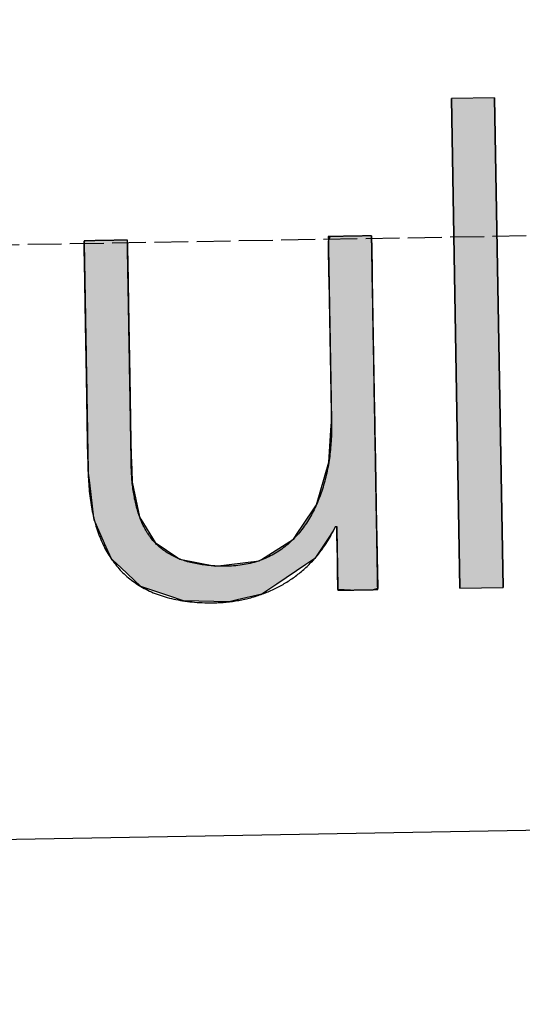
# Model space of a CAD drawing. Extents: x 1073 to 6773, y 5791 to 12316.
# Tile 10 of 62: x 3211 to 3286, y 7998 to 8144. Entities that reach past the tile are written whole.
import ezdxf

# ---------------------------------------------------------------- set-up
doc = ezdxf.new("R2010")
doc.units = 0
doc.linetypes.add('GEN3', pattern=[6.25, 5, -1.25])
doc.layers.get('0').update_dxf_attribs({"linetype": 'CONTINUOUS'})
doc.layers.add('3', color=6, linetype='GEN3')
doc.layers.add('LOGO', color=7, linetype='CONTINUOUS')

# ---------------------------------------------------------------- blocks, each defined once
blk = doc.blocks.new('*U17')
at = {"layer": 'LOGO', "color": 30, "linetype": 'CONTINUOUS'}
for p, q in [((12.18, 7.551), (12.203, 7.555)), ((12.18, 7.469), (12.18, 7.551)), ((12.18, 7.344), (12.18, 7.469)), ((13.1, 7.555), (13.1, 7.551)), ((13.1, 7.551), (13.102, 7.469)), ((13.102, 7.469), (13.102, 7.344)), ((17.392, 7.457), (17.432, 7.555)), ((17.392, 7.368), (17.392, 7.457)), ((17.392, 6.746), (17.392, 7.368)), ((18.315, 7.555), (18.315, 7.457)), ((18.315, 7.457), (18.315, 7.368)), ((18.315, 7.368), (18.315, 6.746)), ((12.18, 7.101), (12.18, 7.344)), ((13.102, 7.344), (13.102, 7.101)), ((12.18, 6.214), (12.18, 7.101)), ((13.102, 7.101), (13.102, 6.214)), ((17.392, 6.634), (17.392, 6.746)), ((18.315, 6.746), (18.315, 6.634)), ((17.392, 5.802), (17.392, 6.634)), ((18.315, 6.634), (18.315, 5.802)), ((12.18, 5.779), (12.18, 6.214)), ((13.102, 6.214), (13.102, 5.779)), ((12.18, 4.645), (12.18, 5.779)), ((13.102, 5.779), (13.102, 4.645)), ((17.392, 4.207), (17.392, 5.802)), ((18.315, 5.802), (18.315, 4.207)), ((12.18, 4.192), (12.18, 4.645)), ((13.102, 4.645), (13.102, 4.192)), ((17.392, 3.8), (17.392, 4.207)), ((18.315, 4.207), (18.315, 3.8)), ((12.18, 3.251), (12.18, 4.192)), ((13.102, 4.192), (13.102, 3.251)), ((17.392, 3.598), (17.392, 3.8)), ((18.315, 3.8), (18.315, 3.598)), ((17.377, 3.423), (17.392, 3.598)), ((18.315, 3.598), (18.315, 3.423)), ((17.318, 2.736), (17.377, 3.423)), ((18.315, 3.423), (18.315, 2.736)), ((12.18, 2.958), (12.18, 3.251)), ((13.102, 3.251), (13.102, 2.958)), ((12.18, 2.813), (12.18, 2.958)), ((13.102, 2.958), (13.106, 2.813)), ((12.18, 2.65), (12.18, 2.813)), ((13.106, 2.813), (13.11, 2.65)), ((17.038, 1.832), (17.318, 2.736)), ((18.315, 2.736), (18.315, 1.832)), ((12.208, 2.387), (12.18, 2.65)), ((13.11, 2.65), (13.116, 2.387)), ((12.286, 1.641), (12.208, 2.387)), ((13.116, 2.387), (13.261, 1.641)), ((16.711, 1.361), (17.038, 1.832)), ((18.315, 1.832), (18.315, 1.361)), ((12.291, 1.594), (12.286, 1.641)), ((12.504, 1.085), (12.291, 1.594)), ((13.261, 1.641), (13.288, 1.594)), ((13.288, 1.594), (13.58, 1.085)), ((16.536, 1.11), (16.646, 1.268)), ((16.646, 1.268), (16.711, 1.361)), ((17.389, 1.268), (17.279, 1.11)), ((17.439, 1.361), (17.389, 1.268)), ((17.465, 1.346), (17.456, 1.361)), ((17.465, 1.18), (17.465, 1.346)), ((18.315, 1.361), (18.315, 1.346)), ((18.315, 1.346), (18.315, 1.18)), ((12.643, 0.753), (12.504, 1.085)), ((13.58, 1.085), (14.062, 0.753)), ((15.845, 0.688), (16.536, 1.11)), ((17.279, 1.11), (16.984, 0.688)), ((17.465, 0.68), (17.465, 1.18)), ((18.315, 1.18), (18.315, 0.68)), ((12.672, 0.725), (12.643, 0.753)), ((12.838, 0.564), (12.672, 0.725)), ((14.062, 0.753), (14.102, 0.725)), ((14.102, 0.725), (14.859, 0.564)), ((14.859, 0.564), (15.799, 0.66)), ((15.799, 0.66), (15.845, 0.688)), ((16.94, 0.66), (16.793, 0.564)), ((16.984, 0.688), (16.94, 0.66)), ((17.465, 0.406), (17.465, 0.68)), ((18.315, 0.68), (18.315, 0.406)), ((13.26, 0.155), (12.838, 0.564)), ((16.793, 0.564), (16.163, 0.155)), ((17.465, 0.021), (17.465, 0.406)), ((18.315, 0.406), (18.315, 0.021)), ((13.855, -0.057), (13.26, 0.155)), ((16.163, 0.155), (15.837, -0.057)), ((17.465, 0.015), (17.465, 0.021)), ((17.734, 0), (17.465, 0.015)), ((18.292, 0.015), (18.236, 0)), ((18.315, 0.021), (18.292, 0.015)), ((14.169, -0.169), (13.855, -0.057)), ((15.143, -0.205), (14.169, -0.169)), ((15.313, -0.169), (15.143, -0.205)), ((15.837, -0.057), (15.313, -0.169))]:
    blk.add_line(p, q, dxfattribs=at)
at = {"layer": 'LOGO', "color": 30, "linetype": 'CONTINUOUS', "extrusion": (0, 0, -1)}
for points in [[(-12.203, 7.555), (-13.1, 7.551), (-12.18, 7.551)], [(-12.18, 7.551), (-13.102, 7.469), (-12.18, 7.469)], [(-12.18, 7.551), (-13.1, 7.551), (-13.102, 7.469)], [(-12.18, 7.469), (-13.102, 7.344), (-12.18, 7.344)], [(-12.18, 7.469), (-13.102, 7.469), (-13.102, 7.344)], [(-12.203, 7.555), (-13.1, 7.555), (-13.1, 7.551)], [(-17.432, 7.555), (-18.315, 7.457), (-17.392, 7.457)], [(-17.392, 7.457), (-18.315, 7.368), (-17.392, 7.368)], [(-17.392, 7.457), (-18.315, 7.457), (-18.315, 7.368)], [(-17.392, 7.368), (-18.315, 6.746), (-17.392, 6.746)], [(-17.392, 7.368), (-18.315, 7.368), (-18.315, 6.746)], [(-17.432, 7.555), (-18.315, 7.555), (-18.315, 7.457)], [(-12.18, 7.344), (-13.102, 7.101), (-12.18, 7.101)], [(-12.18, 7.344), (-13.102, 7.344), (-13.102, 7.101)], [(-12.18, 7.101), (-13.102, 6.214), (-12.18, 6.214)], [(-12.18, 7.101), (-13.102, 7.101), (-13.102, 6.214)], [(-17.392, 6.746), (-18.315, 6.634), (-17.392, 6.634)], [(-17.392, 6.746), (-18.315, 6.746), (-18.315, 6.634)], [(-17.392, 6.634), (-18.315, 5.802), (-17.392, 5.802)], [(-17.392, 6.634), (-18.315, 6.634), (-18.315, 5.802)], [(-12.18, 6.214), (-13.102, 5.779), (-12.18, 5.779)], [(-12.18, 6.214), (-13.102, 6.214), (-13.102, 5.779)], [(-12.18, 5.779), (-13.102, 4.645), (-12.18, 4.645)], [(-12.18, 5.779), (-13.102, 5.779), (-13.102, 4.645)], [(-17.392, 5.802), (-18.315, 4.207), (-17.392, 4.207)], [(-17.392, 5.802), (-18.315, 5.802), (-18.315, 4.207)], [(-12.18, 4.645), (-13.102, 4.192), (-12.18, 4.192)], [(-12.18, 4.645), (-13.102, 4.645), (-13.102, 4.192)], [(-17.392, 4.207), (-18.315, 3.8), (-17.392, 3.8)], [(-17.392, 4.207), (-18.315, 4.207), (-18.315, 3.8)], [(-12.18, 4.192), (-13.102, 3.251), (-12.18, 3.251)], [(-12.18, 4.192), (-13.102, 4.192), (-13.102, 3.251)], [(-17.392, 3.8), (-18.315, 3.598), (-17.392, 3.598)], [(-17.392, 3.8), (-18.315, 3.8), (-18.315, 3.598)], [(-17.392, 3.598), (-18.315, 3.423), (-17.377, 3.423)], [(-17.392, 3.598), (-18.315, 3.598), (-18.315, 3.423)], [(-17.377, 3.423), (-18.315, 2.736), (-17.318, 2.736)], [(-17.377, 3.423), (-18.315, 3.423), (-18.315, 2.736)], [(-12.18, 3.251), (-13.102, 2.958), (-12.18, 2.958)], [(-12.18, 3.251), (-13.102, 3.251), (-13.102, 2.958)], [(-12.18, 2.958), (-13.106, 2.813), (-12.18, 2.813)], [(-12.18, 2.958), (-13.102, 2.958), (-13.106, 2.813)], [(-12.18, 2.813), (-13.11, 2.65), (-12.18, 2.65)], [(-12.18, 2.813), (-13.106, 2.813), (-13.11, 2.65)], [(-17.318, 2.736), (-18.315, 1.832), (-17.038, 1.832)], [(-17.318, 2.736), (-18.315, 2.736), (-18.315, 1.832)], [(-12.18, 2.65), (-13.116, 2.387), (-12.208, 2.387)], [(-12.18, 2.65), (-13.11, 2.65), (-13.116, 2.387)], [(-12.208, 2.387), (-13.261, 1.641), (-12.286, 1.641)], [(-12.208, 2.387), (-13.116, 2.387), (-13.261, 1.641)], [(-17.038, 1.832), (-18.315, 1.361), (-16.711, 1.361)], [(-17.038, 1.832), (-18.315, 1.832), (-18.315, 1.361)], [(-12.286, 1.641), (-13.288, 1.594), (-12.291, 1.594)], [(-12.286, 1.641), (-13.261, 1.641), (-13.288, 1.594)], [(-12.291, 1.594), (-13.58, 1.085), (-12.504, 1.085)], [(-12.291, 1.594), (-13.288, 1.594), (-13.58, 1.085)], [(-16.646, 1.268), (-17.279, 1.11), (-16.536, 1.11)], [(-16.711, 1.361), (-17.389, 1.268), (-16.646, 1.268)], [(-16.646, 1.268), (-17.389, 1.268), (-17.279, 1.11)], [(-16.711, 1.361), (-17.439, 1.361), (-17.389, 1.268)], [(-17.456, 1.361), (-18.315, 1.346), (-17.465, 1.346)], [(-17.456, 1.361), (-18.315, 1.361), (-18.315, 1.346)], [(-17.465, 1.346), (-18.315, 1.18), (-17.465, 1.18)], [(-17.465, 1.346), (-18.315, 1.346), (-18.315, 1.18)], [(-12.504, 1.085), (-14.062, 0.753), (-12.643, 0.753)], [(-12.504, 1.085), (-13.58, 1.085), (-14.062, 0.753)], [(-16.536, 1.11), (-16.984, 0.688), (-15.845, 0.688)], [(-16.536, 1.11), (-17.279, 1.11), (-16.984, 0.688)], [(-17.465, 1.18), (-18.315, 0.68), (-17.465, 0.68)], [(-17.465, 1.18), (-18.315, 1.18), (-18.315, 0.68)], [(-12.643, 0.753), (-14.102, 0.725), (-12.672, 0.725)], [(-12.643, 0.753), (-14.062, 0.753), (-14.102, 0.725)], [(-12.672, 0.725), (-14.859, 0.564), (-12.838, 0.564)], [(-12.672, 0.725), (-14.102, 0.725), (-14.859, 0.564)], [(-15.799, 0.66), (-16.793, 0.564), (-14.859, 0.564)], [(-15.845, 0.688), (-16.94, 0.66), (-15.799, 0.66)], [(-15.799, 0.66), (-16.94, 0.66), (-16.793, 0.564)], [(-15.845, 0.688), (-16.984, 0.688), (-16.94, 0.66)], [(-17.465, 0.68), (-18.315, 0.406), (-17.465, 0.406)], [(-17.465, 0.68), (-18.315, 0.68), (-18.315, 0.406)], [(-12.838, 0.564), (-16.163, 0.155), (-13.26, 0.155)], [(-12.838, 0.564), (-16.793, 0.564), (-16.163, 0.155)], [(-17.465, 0.406), (-18.315, 0.021), (-17.465, 0.021)], [(-17.465, 0.406), (-18.315, 0.406), (-18.315, 0.021)], [(-13.26, 0.155), (-15.837, -0.057), (-13.855, -0.057)], [(-13.26, 0.155), (-16.163, 0.155), (-15.837, -0.057)], [(-17.465, 0.021), (-18.292, 0.015), (-17.465, 0.015)], [(-17.465, 0.021), (-18.315, 0.021), (-18.292, 0.015)], [(-17.465, 0.015), (-18.236, 0), (-17.734, 0)], [(-17.465, 0.015), (-18.292, 0.015), (-18.236, 0)], [(-13.855, -0.057), (-15.313, -0.169), (-14.169, -0.169)], [(-13.855, -0.057), (-15.837, -0.057), (-15.313, -0.169)], [(-14.169, -0.169), (-15.313, -0.169), (-15.143, -0.205)]]:
    blk.add_solid(points, dxfattribs=at)
blk = doc.blocks.new('*U18')
at = {"layer": 'LOGO', "color": 30, "linetype": 'CONTINUOUS'}
for p, q in [((20.069, 0), (20.069, 10.454)), ((20.992, 10.454), (20.992, 0))]:
    blk.add_line(p, q, dxfattribs=at)
at = {"layer": 'LOGO', "color": 30, "linetype": 'CONTINUOUS', "extrusion": (0, 0, -1)}
for points in [[(-20.069, 10.454), (-20.992, 0), (-20.069, 0)], [(-20.069, 10.454), (-20.992, 10.454), (-20.992, 0)]]:
    blk.add_solid(points, dxfattribs=at)
blk = doc.blocks.new('KLAUS')
at = {"layer": 'LOGO'}
blk.add_lwpolyline([(20.069, 0), (20.992, 0), (20.992, 10.454), (20.069, 10.454), (20.069, 0), (20.069, 0)], dxfattribs=at)
blk.add_polyline3d([(18.315, 7.555, 0), (18.314, 7.555, 0), (18.314, 7.555, 0), (18.312, 7.555, 0), (18.31, 7.555, 0), (18.308, 7.555, 0), (18.305, 7.555, 0), (18.301, 7.555, 0), (18.297, 7.555, 0), (18.293, 7.555, 0), (18.288, 7.555, 0), (18.282, 7.555, 0), (18.277, 7.555, 0), (18.27, 7.555, 0), (18.264, 7.555, 0), (18.257, 7.555, 0), (18.249, 7.555, 0), (18.241, 7.555, 0), (18.233, 7.555, 0), (18.224, 7.555, 0), (18.215, 7.555, 0), (18.206, 7.555, 0), (18.197, 7.555, 0), (18.187, 7.555, 0), (18.176, 7.555, 0), (18.166, 7.555, 0), (18.155, 7.555, 0), (18.144, 7.555, 0), (18.133, 7.555, 0), (18.121, 7.555, 0), (18.109, 7.555, 0), (18.097, 7.555, 0), (18.085, 7.555, 0), (18.072, 7.555, 0), (18.06, 7.555, 0), (18.047, 7.555, 0), (18.034, 7.555, 0), (18.021, 7.555, 0), (18.007, 7.555, 0), (17.994, 7.555, 0), (17.98, 7.555, 0), (17.967, 7.555, 0), (17.953, 7.555, 0), (17.939, 7.555, 0), (17.925, 7.555, 0), (17.911, 7.555, 0), (17.897, 7.555, 0), (17.883, 7.555, 0), (17.869, 7.555, 0), (17.855, 7.555, 0), (17.841, 7.555, 0), (17.827, 7.555, 0), (17.813, 7.555, 0), (17.799, 7.555, 0), (17.785, 7.555, 0), (17.771, 7.555, 0), (17.757, 7.555, 0), (17.743, 7.555, 0), (17.73, 7.555, 0), (17.716, 7.555, 0), (17.703, 7.555, 0), (17.689, 7.555, 0), (17.676, 7.555, 0), (17.663, 7.555, 0), (17.65, 7.555, 0), (17.637, 7.555, 0), (17.625, 7.555, 0), (17.613, 7.555, 0), (17.6, 7.555, 0), (17.588, 7.555, 0), (17.577, 7.555, 0), (17.566, 7.555, 0), (17.554, 7.555, 0), (17.543, 7.555, 0), (17.533, 7.555, 0), (17.523, 7.555, 0), (17.512, 7.555, 0), (17.503, 7.555, 0), (17.493, 7.555, 0), (17.484, 7.555, 0), (17.476, 7.555, 0), (17.467, 7.555, 0), (17.459, 7.555, 0), (17.452, 7.555, 0), (17.445, 7.555, 0), (17.438, 7.555, 0), (17.431, 7.555, 0), (17.426, 7.555, 0), (17.42, 7.555, 0), (17.415, 7.555, 0), (17.41, 7.555, 0), (17.406, 7.555, 0), (17.403, 7.555, 0), (17.4, 7.555, 0), (17.397, 7.555, 0), (17.395, 7.555, 0), (17.394, 7.555, 0), (17.393, 7.555, 0), (17.392, 7.555, 0), (17.392, 7.554, 0), (17.392, 7.551, 0), (17.392, 7.545, 0), (17.392, 7.537, 0), (17.392, 7.527, 0), (17.392, 7.515, 0), (17.392, 7.5, 0), (17.392, 7.484, 0), (17.392, 7.465, 0), (17.392, 7.444, 0), (17.392, 7.422, 0), (17.392, 7.397, 0), (17.392, 7.37, 0), (17.392, 7.342, 0), (17.392, 7.312, 0), (17.392, 7.28, 0), (17.392, 7.247, 0), (17.392, 7.211, 0), (17.392, 7.175, 0), (17.392, 7.136, 0), (17.392, 7.097, 0), (17.392, 7.056, 0), (17.392, 7.013, 0), (17.392, 6.969, 0), (17.392, 6.924, 0), (17.392, 6.878, 0), (17.392, 6.83, 0), (17.392, 6.782, 0), (17.392, 6.732, 0), (17.392, 6.681, 0), (17.392, 6.63, 0), (17.392, 6.577, 0), (17.392, 6.523, 0), (17.392, 6.469, 0), (17.392, 6.414, 0), (17.392, 6.358, 0), (17.392, 6.302, 0), (17.392, 6.245, 0), (17.392, 6.187, 0), (17.392, 6.129, 0), (17.392, 6.07, 0), (17.392, 6.011, 0), (17.392, 5.952, 0), (17.392, 5.892, 0), (17.392, 5.832, 0), (17.392, 5.772, 0), (17.392, 5.711, 0), (17.392, 5.651, 0), (17.392, 5.59, 0), (17.392, 5.53, 0), (17.392, 5.469, 0), (17.392, 5.409, 0), (17.392, 5.348, 0), (17.392, 5.288, 0), (17.392, 5.228, 0), (17.392, 5.169, 0), (17.392, 5.109, 0), (17.392, 5.05, 0), (17.392, 4.992, 0), (17.392, 4.934, 0), (17.392, 4.876, 0), (17.392, 4.82, 0), (17.392, 4.763, 0), (17.392, 4.708, 0), (17.392, 4.653, 0), (17.392, 4.599, 0), (17.392, 4.546, 0), (17.392, 4.494, 0), (17.392, 4.442, 0), (17.392, 4.392, 0), (17.392, 4.342, 0), (17.392, 4.294, 0), (17.392, 4.247, 0), (17.392, 4.201, 0), (17.392, 4.157, 0), (17.392, 4.113, 0), (17.392, 4.071, 0), (17.392, 4.031, 0), (17.392, 3.991, 0), (17.392, 3.954, 0), (17.392, 3.917, 0), (17.392, 3.883, 0), (17.392, 3.85, 0), (17.392, 3.819, 0), (17.392, 3.789, 0), (17.392, 3.761, 0), (17.392, 3.736, 0), (17.392, 3.712, 0), (17.392, 3.69, 0), (17.392, 3.67, 0), (17.392, 3.652, 0), (17.392, 3.636, 0), (17.392, 3.622, 0), (17.392, 3.61, 0), (17.392, 3.601, 0), (17.392, 3.594, 0), (17.392, 3.589, 0), (17.392, 3.587, 0), (17.392, 3.56, 0), (17.392, 3.513, 0), (17.391, 3.466, 0), (17.39, 3.419, 0), (17.388, 3.373, 0), (17.386, 3.326, 0), (17.383, 3.279, 0), (17.38, 3.233, 0), (17.376, 3.186, 0), (17.372, 3.14, 0), (17.368, 3.094, 0), (17.363, 3.048, 0), (17.358, 3.002, 0), (17.352, 2.956, 0), (17.346, 2.91, 0), (17.34, 2.865, 0), (17.332, 2.819, 0), (17.325, 2.774, 0), (17.317, 2.729, 0), (17.309, 2.684, 0), (17.3, 2.64, 0), (17.291, 2.596, 0), (17.281, 2.551, 0), (17.27, 2.508, 0), (17.26, 2.464, 0), (17.249, 2.421, 0), (17.237, 2.377, 0), (17.225, 2.335, 0), (17.212, 2.292, 0), (17.2, 2.25, 0), (17.186, 2.208, 0), (17.172, 2.166, 0), (17.158, 2.125, 0), (17.143, 2.084, 0), (17.128, 2.043, 0), (17.112, 2.003, 0), (17.095, 1.963, 0), (17.079, 1.923, 0), (17.061, 1.884, 0), (17.044, 1.845, 0), (17.026, 1.806, 0), (17.007, 1.768, 0), (16.988, 1.73, 0), (16.968, 1.693, 0), (16.948, 1.656, 0), (16.927, 1.62, 0), (16.906, 1.584, 0), (16.885, 1.548, 0), (16.863, 1.513, 0), (16.84, 1.479, 0), (16.817, 1.445, 0), (16.793, 1.411, 0), (16.769, 1.378, 0), (16.745, 1.346, 0), (16.72, 1.313, 0), (16.694, 1.282, 0), (16.668, 1.251, 0), (16.642, 1.22, 0), (16.614, 1.191, 0), (16.587, 1.161, 0), (16.559, 1.133, 0), (16.53, 1.104, 0), (16.501, 1.077, 0), (16.472, 1.05, 0), (16.442, 1.023, 0), (16.411, 0.998, 0), (16.38, 0.973, 0), (16.348, 0.948, 0), (16.316, 0.924, 0), (16.284, 0.901, 0), (16.25, 0.879, 0), (16.217, 0.857, 0), (16.182, 0.836, 0), (16.148, 0.815, 0), (16.112, 0.795, 0), (16.077, 0.776, 0), (16.04, 0.758, 0), (16.003, 0.74, 0), (15.966, 0.724, 0), (15.928, 0.707, 0), (15.89, 0.692, 0), (15.851, 0.678, 0), (15.811, 0.664, 0), (15.771, 0.651, 0), (15.731, 0.639, 0), (15.69, 0.627, 0), (15.648, 0.616, 0), (15.606, 0.607, 0), (15.563, 0.598, 0), (15.52, 0.59, 0), (15.476, 0.582, 0), (15.431, 0.576, 0), (15.386, 0.57, 0), (15.341, 0.566, 0), (15.295, 0.562, 0), (15.248, 0.559, 0), (15.201, 0.557, 0), (15.154, 0.556, 0), (15.107, 0.556, 0), (15.063, 0.556, 0), (15.019, 0.557, 0), (14.976, 0.558, 0), (14.934, 0.56, 0), (14.892, 0.562, 0), (14.85, 0.565, 0), (14.81, 0.568, 0), (14.769, 0.571, 0), (14.73, 0.575, 0), (14.691, 0.58, 0), (14.652, 0.585, 0), (14.614, 0.59, 0), (14.577, 0.596, 0), (14.54, 0.602, 0), (14.504, 0.608, 0), (14.468, 0.615, 0), (14.433, 0.623, 0), (14.398, 0.631, 0), (14.364, 0.639, 0), (14.331, 0.648, 0), (14.298, 0.657, 0), (14.265, 0.667, 0), (14.233, 0.677, 0), (14.202, 0.687, 0), (14.171, 0.698, 0), (14.14, 0.71, 0), (14.11, 0.721, 0), (14.081, 0.734, 0), (14.052, 0.746, 0), (14.024, 0.759, 0), (13.996, 0.773, 0), (13.968, 0.787, 0), (13.941, 0.801, 0), (13.915, 0.816, 0), (13.889, 0.831, 0), (13.864, 0.847, 0), (13.838, 0.863, 0), (13.814, 0.88, 0), (13.79, 0.897, 0), (13.766, 0.914, 0), (13.743, 0.932, 0), (13.721, 0.95, 0), (13.698, 0.969, 0), (13.677, 0.988, 0), (13.656, 1.008, 0), (13.635, 1.028, 0), (13.614, 1.048, 0), (13.595, 1.069, 0), (13.575, 1.09, 0), (13.556, 1.112, 0), (13.537, 1.134, 0), (13.519, 1.156, 0), (13.502, 1.179, 0), (13.484, 1.203, 0), (13.467, 1.227, 0), (13.451, 1.251, 0), (13.435, 1.275, 0), (13.419, 1.3, 0), (13.404, 1.326, 0), (13.389, 1.352, 0), (13.375, 1.378, 0), (13.361, 1.405, 0), (13.348, 1.432, 0), (13.335, 1.459, 0), (13.322, 1.487, 0), (13.309, 1.516, 0), (13.297, 1.545, 0), (13.286, 1.574, 0), (13.275, 1.603, 0), (13.264, 1.633, 0), (13.253, 1.664, 0), (13.243, 1.695, 0), (13.233, 1.726, 0), (13.224, 1.758, 0), (13.215, 1.79, 0), (13.207, 1.822, 0), (13.198, 1.855, 0), (13.19, 1.889, 0), (13.183, 1.922, 0), (13.176, 1.957, 0), (13.169, 1.991, 0), (13.162, 2.026, 0), (13.156, 2.062, 0), (13.15, 2.097, 0), (13.145, 2.134, 0), (13.139, 2.17, 0), (13.135, 2.207, 0), (13.13, 2.245, 0), (13.126, 2.282, 0), (13.122, 2.321, 0), (13.118, 2.359, 0), (13.115, 2.398, 0), (13.112, 2.438, 0), (13.11, 2.478, 0), (13.107, 2.518, 0), (13.105, 2.558, 0), (13.104, 2.6, 0), (13.102, 2.635, 0), (13.102, 2.637, 0), (13.102, 2.642, 0), (13.102, 2.65, 0), (13.102, 2.661, 0), (13.102, 2.674, 0), (13.102, 2.69, 0), (13.102, 2.709, 0), (13.102, 2.731, 0), (13.102, 2.755, 0), (13.102, 2.782, 0), (13.102, 2.811, 0), (13.102, 2.842, 0), (13.102, 2.876, 0), (13.102, 2.912, 0), (13.102, 2.95, 0), (13.102, 2.99, 0), (13.102, 3.032, 0), (13.102, 3.077, 0), (13.102, 3.123, 0), (13.102, 3.171, 0), (13.102, 3.221, 0), (13.102, 3.272, 0), (13.102, 3.326, 0), (13.102, 3.381, 0), (13.102, 3.437, 0), (13.102, 3.495, 0), (13.102, 3.555, 0), (13.102, 3.615, 0), (13.102, 3.677, 0), (13.102, 3.741, 0), (13.102, 3.805, 0), (13.102, 3.871, 0), (13.102, 3.938, 0), (13.102, 4.005, 0), (13.102, 4.074, 0), (13.102, 4.143, 0), (13.102, 4.214, 0), (13.102, 4.285, 0), (13.102, 4.356, 0), (13.102, 4.429, 0), (13.102, 4.502, 0), (13.102, 4.575, 0), (13.102, 4.649, 0), (13.102, 4.723, 0), (13.102, 4.798, 0), (13.102, 4.872, 0), (13.102, 4.947, 0), (13.102, 5.022, 0), (13.102, 5.098, 0), (13.102, 5.173, 0), (13.102, 5.248, 0), (13.102, 5.323, 0), (13.102, 5.397, 0), (13.102, 5.472, 0), (13.102, 5.546, 0), (13.102, 5.62, 0), (13.102, 5.693, 0), (13.102, 5.766, 0), (13.102, 5.838, 0), (13.102, 5.91, 0), (13.102, 5.981, 0), (13.102, 6.051, 0), (13.102, 6.121, 0), (13.102, 6.189, 0), (13.102, 6.257, 0), (13.102, 6.324, 0), (13.102, 6.389, 0), (13.102, 6.453, 0), (13.102, 6.517, 0), (13.102, 6.579, 0), (13.102, 6.639, 0), (13.102, 6.699, 0), (13.102, 6.757, 0), (13.102, 6.813, 0), (13.102, 6.868, 0), (13.102, 6.921, 0), (13.102, 6.972, 0), (13.102, 7.022, 0), (13.102, 7.07, 0), (13.102, 7.116, 0), (13.102, 7.16, 0), (13.102, 7.203, 0), (13.102, 7.243, 0), (13.102, 7.281, 0), (13.102, 7.316, 0), (13.102, 7.35, 0), (13.102, 7.381, 0), (13.102, 7.41, 0), (13.102, 7.436, 0), (13.102, 7.46, 0), (13.102, 7.482, 0), (13.102, 7.501, 0), (13.102, 7.517, 0), (13.102, 7.53, 0), (13.102, 7.541, 0), (13.102, 7.548, 0), (13.102, 7.553, 0), (13.102, 7.555, 0), (13.102, 7.555, 0), (13.101, 7.555, 0), (13.1, 7.555, 0), (13.098, 7.555, 0), (13.095, 7.555, 0), (13.093, 7.555, 0), (13.089, 7.555, 0), (13.085, 7.555, 0), (13.081, 7.555, 0), (13.076, 7.555, 0), (13.07, 7.555, 0), (13.065, 7.555, 0), (13.059, 7.555, 0), (13.052, 7.555, 0), (13.045, 7.555, 0), (13.037, 7.555, 0), (13.03, 7.555, 0), (13.021, 7.555, 0), (13.013, 7.555, 0), (13.004, 7.555, 0), (12.994, 7.555, 0), (12.985, 7.555, 0), (12.975, 7.555, 0), (12.965, 7.555, 0), (12.954, 7.555, 0), (12.943, 7.555, 0), (12.932, 7.555, 0), (12.921, 7.555, 0), (12.909, 7.555, 0), (12.898, 7.555, 0), (12.885, 7.555, 0), (12.873, 7.555, 0), (12.861, 7.555, 0), (12.848, 7.555, 0), (12.835, 7.555, 0), (12.822, 7.555, 0), (12.809, 7.555, 0), (12.796, 7.555, 0), (12.782, 7.555, 0), (12.769, 7.555, 0), (12.755, 7.555, 0), (12.741, 7.555, 0), (12.728, 7.555, 0), (12.714, 7.555, 0), (12.7, 7.555, 0), (12.686, 7.555, 0), (12.672, 7.555, 0), (12.658, 7.555, 0), (12.643, 7.555, 0), (12.629, 7.555, 0), (12.615, 7.555, 0), (12.601, 7.555, 0), (12.587, 7.555, 0), (12.573, 7.555, 0), (12.559, 7.555, 0), (12.546, 7.555, 0), (12.532, 7.555, 0), (12.518, 7.555, 0), (12.505, 7.555, 0), (12.491, 7.555, 0), (12.478, 7.555, 0), (12.464, 7.555, 0), (12.451, 7.555, 0), (12.439, 7.555, 0), (12.426, 7.555, 0), (12.413, 7.555, 0), (12.401, 7.555, 0), (12.389, 7.555, 0), (12.377, 7.555, 0), (12.365, 7.555, 0), (12.354, 7.555, 0), (12.343, 7.555, 0), (12.332, 7.555, 0), (12.321, 7.555, 0), (12.311, 7.555, 0), (12.301, 7.555, 0), (12.291, 7.555, 0), (12.282, 7.555, 0), (12.273, 7.555, 0), (12.264, 7.555, 0), (12.255, 7.555, 0), (12.248, 7.555, 0), (12.24, 7.555, 0), (12.233, 7.555, 0), (12.226, 7.555, 0), (12.22, 7.555, 0), (12.213, 7.555, 0), (12.208, 7.555, 0), (12.203, 7.555, 0), (12.198, 7.555, 0), (12.194, 7.555, 0), (12.191, 7.555, 0), (12.188, 7.555, 0), (12.185, 7.555, 0), (12.183, 7.555, 0), (12.181, 7.555, 0), (12.18, 7.555, 0), (12.18, 7.555, 0), (12.18, 7.554, 0), (12.18, 7.55, 0), (12.18, 7.544, 0), (12.18, 7.534, 0), (12.18, 7.522, 0), (12.18, 7.507, 0), (12.18, 7.489, 0), (12.18, 7.469, 0), (12.18, 7.446, 0), (12.18, 7.42, 0), (12.18, 7.392, 0), (12.18, 7.362, 0), (12.18, 7.329, 0), (12.18, 7.294, 0), (12.18, 7.257, 0), (12.18, 7.218, 0), (12.18, 7.177, 0), (12.18, 7.134, 0), (12.18, 7.088, 0), (12.18, 7.041, 0), (12.18, 6.992, 0), (12.18, 6.941, 0), (12.18, 6.889, 0), (12.18, 6.835, 0), (12.18, 6.779, 0), (12.18, 6.722, 0), (12.18, 6.663, 0), (12.18, 6.603, 0), (12.18, 6.542, 0), (12.18, 6.479, 0), (12.18, 6.416, 0), (12.18, 6.351, 0), (12.18, 6.285, 0), (12.18, 6.218, 0), (12.18, 6.15, 0), (12.18, 6.081, 0), (12.18, 6.011, 0), (12.18, 5.94, 0), (12.18, 5.869, 0), (12.18, 5.797, 0), (12.18, 5.725, 0), (12.18, 5.652, 0), (12.18, 5.578, 0), (12.18, 5.505, 0), (12.18, 5.43, 0), (12.18, 5.356, 0), (12.18, 5.281, 0), (12.18, 5.207, 0), (12.18, 5.132, 0), (12.18, 5.057, 0), (12.18, 4.982, 0), (12.18, 4.907, 0), (12.18, 4.833, 0), (12.18, 4.758, 0), (12.18, 4.684, 0), (12.18, 4.61, 0), (12.18, 4.537, 0), (12.18, 4.464, 0), (12.18, 4.392, 0), (12.18, 4.32, 0), (12.18, 4.249, 0), (12.18, 4.179, 0), (12.18, 4.109, 0), (12.18, 4.04, 0), (12.18, 3.973, 0), (12.18, 3.906, 0), (12.18, 3.84, 0), (12.18, 3.775, 0), (12.18, 3.712, 0), (12.18, 3.649, 0), (12.18, 3.588, 0), (12.18, 3.528, 0), (12.18, 3.47, 0), (12.18, 3.413, 0), (12.18, 3.358, 0), (12.18, 3.304, 0), (12.18, 3.252, 0), (12.18, 3.202, 0), (12.18, 3.153, 0), (12.18, 3.106, 0), (12.18, 3.062, 0), (12.18, 3.019, 0), (12.18, 2.978, 0), (12.18, 2.939, 0), (12.18, 2.902, 0), (12.18, 2.868, 0), (12.18, 2.836, 0), (12.18, 2.806, 0), (12.18, 2.779, 0), (12.18, 2.754, 0), (12.18, 2.731, 0), (12.18, 2.711, 0), (12.18, 2.694, 0), (12.18, 2.68, 0), (12.18, 2.668, 0), (12.18, 2.659, 0), (12.18, 2.653, 0), (12.18, 2.65, 0), (12.18, 2.623, 0), (12.18, 2.57, 0), (12.181, 2.517, 0), (12.183, 2.464, 0), (12.185, 2.412, 0), (12.187, 2.361, 0), (12.19, 2.31, 0), (12.193, 2.259, 0), (12.197, 2.208, 0), (12.201, 2.158, 0), (12.206, 2.109, 0), (12.211, 2.06, 0), (12.217, 2.011, 0), (12.223, 1.963, 0), (12.23, 1.915, 0), (12.237, 1.868, 0), (12.245, 1.821, 0), (12.253, 1.775, 0), (12.262, 1.729, 0), (12.271, 1.683, 0), (12.281, 1.638, 0), (12.291, 1.593, 0), (12.302, 1.549, 0), (12.314, 1.506, 0), (12.326, 1.462, 0), (12.338, 1.42, 0), (12.351, 1.377, 0), (12.364, 1.336, 0), (12.379, 1.294, 0), (12.393, 1.253, 0), (12.408, 1.213, 0), (12.424, 1.173, 0), (12.44, 1.134, 0), (12.457, 1.095, 0), (12.474, 1.057, 0), (12.492, 1.019, 0), (12.51, 0.982, 0), (12.529, 0.945, 0), (12.549, 0.909, 0), (12.569, 0.873, 0), (12.589, 0.838, 0), (12.611, 0.803, 0), (12.633, 0.769, 0), (12.655, 0.735, 0), (12.678, 0.702, 0), (12.701, 0.669, 0), (12.726, 0.637, 0), (12.75, 0.605, 0), (12.775, 0.574, 0), (12.801, 0.544, 0), (12.828, 0.514, 0), (12.855, 0.485, 0), (12.883, 0.456, 0), (12.911, 0.428, 0), (12.94, 0.4, 0), (12.969, 0.373, 0), (12.999, 0.346, 0), (13.03, 0.32, 0), (13.061, 0.295, 0), (13.093, 0.27, 0), (13.126, 0.246, 0), (13.159, 0.222, 0), (13.193, 0.199, 0), (13.227, 0.176, 0), (13.262, 0.154, 0), (13.298, 0.133, 0), (13.334, 0.112, 0), (13.371, 0.092, 0), (13.409, 0.072, 0), (13.447, 0.053, 0), (13.486, 0.035, 0), (13.525, 0.017, 0), (13.565, 0, 0), (13.606, -0.016, 0), (13.648, -0.032, 0), (13.69, -0.047, 0), (13.733, -0.062, 0), (13.776, -0.076, 0), (13.82, -0.09, 0), (13.865, -0.102, 0), (13.91, -0.114, 0), (13.957, -0.126, 0), (14.003, -0.137, 0), (14.051, -0.147, 0), (14.099, -0.156, 0), (14.148, -0.165, 0), (14.197, -0.174, 0), (14.248, -0.181, 0), (14.299, -0.188, 0), (14.35, -0.194, 0), (14.402, -0.2, 0), (14.456, -0.205, 0), (14.509, -0.209, 0), (14.564, -0.213, 0), (14.619, -0.215, 0), (14.675, -0.218, 0), (14.731, -0.219, 0), (14.788, -0.22, 0), (14.84, -0.22, 0), (14.874, -0.22, 0), (14.908, -0.219, 0), (14.943, -0.218, 0), (14.977, -0.217, 0), (15.011, -0.215, 0), (15.044, -0.213, 0), (15.078, -0.211, 0), (15.112, -0.208, 0), (15.146, -0.205, 0), (15.179, -0.202, 0), (15.213, -0.198, 0), (15.246, -0.194, 0), (15.279, -0.189, 0), (15.312, -0.184, 0), (15.345, -0.179, 0), (15.378, -0.174, 0), (15.411, -0.168, 0), (15.443, -0.162, 0), (15.476, -0.155, 0), (15.508, -0.148, 0), (15.54, -0.141, 0), (15.572, -0.134, 0), (15.604, -0.126, 0), (15.636, -0.117, 0), (15.668, -0.109, 0), (15.7, -0.1, 0), (15.731, -0.091, 0), (15.762, -0.081, 0), (15.793, -0.071, 0), (15.824, -0.061, 0), (15.855, -0.051, 0), (15.886, -0.04, 0), (15.916, -0.029, 0), (15.946, -0.017, 0), (15.976, -0.005, 0), (16.006, 0.007, 0), (16.036, 0.019, 0), (16.066, 0.032, 0), (16.095, 0.045, 0), (16.125, 0.059, 0), (16.154, 0.073, 0), (16.183, 0.087, 0), (16.211, 0.101, 0), (16.24, 0.116, 0), (16.268, 0.131, 0), (16.296, 0.147, 0), (16.324, 0.162, 0), (16.352, 0.178, 0), (16.38, 0.195, 0), (16.407, 0.211, 0), (16.434, 0.228, 0), (16.461, 0.245, 0), (16.488, 0.263, 0), (16.514, 0.281, 0), (16.541, 0.299, 0), (16.567, 0.318, 0), (16.593, 0.336, 0), (16.618, 0.356, 0), (16.644, 0.375, 0), (16.669, 0.395, 0), (16.694, 0.415, 0), (16.719, 0.435, 0), (16.743, 0.456, 0), (16.768, 0.477, 0), (16.792, 0.498, 0), (16.816, 0.52, 0), (16.839, 0.542, 0), (16.863, 0.564, 0), (16.886, 0.586, 0), (16.908, 0.609, 0), (16.931, 0.632, 0), (16.953, 0.655, 0), (16.975, 0.679, 0), (16.997, 0.703, 0), (17.019, 0.727, 0), (17.04, 0.752, 0), (17.061, 0.776, 0), (17.082, 0.802, 0), (17.102, 0.827, 0), (17.123, 0.853, 0), (17.143, 0.879, 0), (17.162, 0.905, 0), (17.182, 0.931, 0), (17.201, 0.958, 0), (17.22, 0.985, 0), (17.238, 1.013, 0), (17.256, 1.04, 0), (17.274, 1.068, 0), (17.292, 1.097, 0), (17.309, 1.125, 0), (17.326, 1.154, 0), (17.343, 1.183, 0), (17.36, 1.212, 0), (17.376, 1.242, 0), (17.392, 1.272, 0), (17.407, 1.302, 0), (17.422, 1.333, 0), (17.436, 1.361, 0), (17.436, 1.361, 0), (17.436, 1.361, 0), (17.436, 1.361, 0), (17.436, 1.361, 0), (17.436, 1.361, 0), (17.436, 1.361, 0), (17.437, 1.361, 0), (17.437, 1.361, 0), (17.437, 1.361, 0), (17.437, 1.361, 0), (17.437, 1.361, 0), (17.437, 1.361, 0), (17.438, 1.361, 0), (17.438, 1.361, 0), (17.438, 1.361, 0), (17.438, 1.361, 0), (17.439, 1.361, 0), (17.439, 1.361, 0), (17.439, 1.361, 0), (17.439, 1.361, 0), (17.44, 1.361, 0), (17.44, 1.361, 0), (17.44, 1.361, 0), (17.441, 1.361, 0), (17.441, 1.361, 0), (17.441, 1.361, 0), (17.442, 1.361, 0), (17.442, 1.361, 0), (17.442, 1.361, 0), (17.443, 1.361, 0), (17.443, 1.361, 0), (17.443, 1.361, 0), (17.444, 1.361, 0), (17.444, 1.361, 0), (17.445, 1.361, 0), (17.445, 1.361, 0), (17.445, 1.361, 0), (17.446, 1.361, 0), (17.446, 1.361, 0), (17.447, 1.361, 0), (17.447, 1.361, 0), (17.448, 1.361, 0), (17.448, 1.361, 0), (17.448, 1.361, 0), (17.449, 1.361, 0), (17.449, 1.361, 0), (17.45, 1.361, 0), (17.45, 1.361, 0), (17.451, 1.361, 0), (17.451, 1.361, 0), (17.452, 1.361, 0), (17.452, 1.361, 0), (17.453, 1.361, 0), (17.453, 1.361, 0), (17.453, 1.361, 0), (17.454, 1.361, 0), (17.454, 1.361, 0), (17.455, 1.361, 0), (17.455, 1.361, 0), (17.456, 1.361, 0), (17.456, 1.361, 0), (17.456, 1.361, 0), (17.457, 1.361, 0), (17.457, 1.361, 0), (17.458, 1.361, 0), (17.458, 1.361, 0), (17.458, 1.361, 0), (17.459, 1.361, 0), (17.459, 1.361, 0), (17.459, 1.361, 0), (17.46, 1.361, 0), (17.46, 1.361, 0), (17.46, 1.361, 0), (17.461, 1.361, 0), (17.461, 1.361, 0), (17.462, 1.361, 0), (17.462, 1.361, 0), (17.462, 1.361, 0), (17.462, 1.361, 0), (17.463, 1.361, 0), (17.463, 1.361, 0), (17.463, 1.361, 0), (17.463, 1.361, 0), (17.464, 1.361, 0), (17.464, 1.361, 0), (17.464, 1.361, 0), (17.464, 1.361, 0), (17.464, 1.361, 0), (17.465, 1.361, 0), (17.465, 1.361, 0), (17.465, 1.361, 0), (17.465, 1.361, 0), (17.465, 1.361, 0), (17.465, 1.361, 0), (17.465, 1.361, 0), (17.465, 1.361, 0), (17.465, 1.361, 0), (17.465, 1.361, 0), (17.465, 1.361, 0), (17.465, 1.36, 0), (17.465, 1.358, 0), (17.465, 1.355, 0), (17.465, 1.351, 0), (17.465, 1.347, 0), (17.465, 1.342, 0), (17.465, 1.336, 0), (17.465, 1.33, 0), (17.465, 1.323, 0), (17.465, 1.315, 0), (17.465, 1.306, 0), (17.465, 1.297, 0), (17.465, 1.287, 0), (17.465, 1.277, 0), (17.465, 1.266, 0), (17.465, 1.255, 0), (17.465, 1.242, 0), (17.465, 1.23, 0), (17.465, 1.217, 0), (17.465, 1.203, 0), (17.465, 1.189, 0), (17.465, 1.174, 0), (17.465, 1.159, 0), (17.465, 1.144, 0), (17.465, 1.128, 0), (17.465, 1.111, 0), (17.465, 1.095, 0), (17.465, 1.078, 0), (17.465, 1.06, 0), (17.465, 1.042, 0), (17.465, 1.024, 0), (17.465, 1.006, 0), (17.465, 0.987, 0), (17.465, 0.968, 0), (17.465, 0.949, 0), (17.465, 0.93, 0), (17.465, 0.91, 0), (17.465, 0.89, 0), (17.465, 0.87, 0), (17.465, 0.85, 0), (17.465, 0.83, 0), (17.465, 0.81, 0), (17.465, 0.789, 0), (17.465, 0.768, 0), (17.465, 0.748, 0), (17.465, 0.727, 0), (17.465, 0.706, 0), (17.465, 0.686, 0), (17.465, 0.665, 0), (17.465, 0.644, 0), (17.465, 0.623, 0), (17.465, 0.602, 0), (17.465, 0.582, 0), (17.465, 0.561, 0), (17.465, 0.541, 0), (17.465, 0.52, 0), (17.465, 0.5, 0), (17.465, 0.48, 0), (17.465, 0.46, 0), (17.465, 0.441, 0), (17.465, 0.421, 0), (17.465, 0.402, 0), (17.465, 0.383, 0), (17.465, 0.364, 0), (17.465, 0.346, 0), (17.465, 0.327, 0), (17.465, 0.309, 0), (17.465, 0.292, 0), (17.465, 0.275, 0), (17.465, 0.258, 0), (17.465, 0.241, 0), (17.465, 0.225, 0), (17.465, 0.209, 0), (17.465, 0.194, 0), (17.465, 0.179, 0), (17.465, 0.165, 0), (17.465, 0.151, 0), (17.465, 0.137, 0), (17.465, 0.124, 0), (17.465, 0.112, 0), (17.465, 0.1, 0), (17.465, 0.089, 0), (17.465, 0.078, 0), (17.465, 0.068, 0), (17.465, 0.059, 0), (17.465, 0.05, 0), (17.465, 0.042, 0), (17.465, 0.034, 0), (17.465, 0.027, 0), (17.465, 0.021, 0), (17.465, 0.016, 0), (17.465, 0.011, 0), (17.465, 0.007, 0), (17.465, 0.004, 0), (17.465, 0.002, 0), (17.465, 0, 0), (17.465, 0, 0), (17.465, 0, 0), (17.466, 0, 0), (17.467, 0, 0), (17.469, 0, 0), (17.471, 0, 0), (17.473, 0, 0), (17.476, 0, 0), (17.48, 0, 0), (17.484, 0, 0), (17.488, 0, 0), (17.493, 0, 0), (17.498, 0, 0), (17.504, 0, 0), (17.51, 0, 0), (17.516, 0, 0), (17.523, 0, 0), (17.53, 0, 0), (17.538, 0, 0), (17.546, 0, 0), (17.554, 0, 0), (17.562, 0, 0), (17.571, 0, 0), (17.58, 0, 0), (17.589, 0, 0), (17.599, 0, 0), (17.609, 0, 0), (17.619, 0, 0), (17.629, 0, 0), (17.64, 0, 0), (17.651, 0, 0), (17.662, 0, 0), (17.673, 0, 0), (17.684, 0, 0), (17.696, 0, 0), (17.708, 0, 0), (17.72, 0, 0), (17.732, 0, 0), (17.744, 0, 0), (17.756, 0, 0), (17.769, 0, 0), (17.781, 0, 0), (17.794, 0, 0), (17.807, 0, 0), (17.819, 0, 0), (17.832, 0, 0), (17.845, 0, 0), (17.858, 0, 0), (17.871, 0, 0), (17.884, 0, 0), (17.897, 0, 0), (17.91, 0, 0), (17.923, 0, 0), (17.936, 0, 0), (17.949, 0, 0), (17.962, 0, 0), (17.974, 0, 0), (17.987, 0, 0), (18, 0, 0), (18.012, 0, 0), (18.024, 0, 0), (18.037, 0, 0), (18.049, 0, 0), (18.061, 0, 0), (18.073, 0, 0), (18.085, 0, 0), (18.096, 0, 0), (18.108, 0, 0), (18.119, 0, 0), (18.13, 0, 0), (18.141, 0, 0), (18.151, 0, 0), (18.162, 0, 0), (18.172, 0, 0), (18.182, 0, 0), (18.191, 0, 0), (18.201, 0, 0), (18.21, 0, 0), (18.218, 0, 0), (18.227, 0, 0), (18.235, 0, 0), (18.243, 0, 0), (18.25, 0, 0), (18.257, 0, 0), (18.264, 0, 0), (18.27, 0, 0), (18.276, 0, 0), (18.282, 0, 0), (18.287, 0, 0), (18.292, 0, 0), (18.296, 0, 0), (18.3, 0, 0), (18.304, 0, 0), (18.307, 0, 0), (18.309, 0, 0), (18.311, 0, 0), (18.313, 0, 0), (18.314, 0, 0), (18.315, 0, 0), (18.315, 0, 0), (18.315, 0.004, 0), (18.315, 0.013, 0), (18.315, 0.027, 0), (18.315, 0.044, 0), (18.315, 0.066, 0), (18.315, 0.092, 0), (18.315, 0.123, 0), (18.315, 0.157, 0), (18.315, 0.195, 0), (18.315, 0.237, 0), (18.315, 0.283, 0), (18.315, 0.332, 0), (18.315, 0.385, 0), (18.315, 0.441, 0), (18.315, 0.5, 0), (18.315, 0.563, 0), (18.315, 0.629, 0), (18.315, 0.698, 0), (18.315, 0.77, 0), (18.315, 0.844, 0), (18.315, 0.922, 0), (18.315, 1.002, 0), (18.315, 1.084, 0), (18.315, 1.169, 0), (18.315, 1.257, 0), (18.315, 1.346, 0), (18.315, 1.438, 0), (18.315, 1.532, 0), (18.315, 1.628, 0), (18.315, 1.726, 0), (18.315, 1.825, 0), (18.315, 1.927, 0), (18.315, 2.029, 0), (18.315, 2.134, 0), (18.315, 2.24, 0), (18.315, 2.347, 0), (18.315, 2.455, 0), (18.315, 2.564, 0), (18.315, 2.675, 0), (18.315, 2.786, 0), (18.315, 2.898, 0), (18.315, 3.011, 0), (18.315, 3.125, 0), (18.315, 3.239, 0), (18.315, 3.353, 0), (18.315, 3.468, 0), (18.315, 3.583, 0), (18.315, 3.699, 0), (18.315, 3.814, 0), (18.315, 3.93, 0), (18.315, 4.045, 0), (18.315, 4.16, 0), (18.315, 4.274, 0), (18.315, 4.389, 0), (18.315, 4.502, 0), (18.315, 4.616, 0), (18.315, 4.728, 0), (18.315, 4.84, 0), (18.315, 4.951, 0), (18.315, 5.06, 0), (18.315, 5.169, 0), (18.315, 5.277, 0), (18.315, 5.383, 0), (18.315, 5.488, 0), (18.315, 5.591, 0), (18.315, 5.693, 0), (18.315, 5.793, 0), (18.315, 5.892, 0), (18.315, 5.988, 0), (18.315, 6.083, 0), (18.315, 6.175, 0), (18.315, 6.266, 0), (18.315, 6.354, 0), (18.315, 6.44, 0), (18.315, 6.523, 0), (18.315, 6.604, 0), (18.315, 6.683, 0), (18.315, 6.758, 0), (18.315, 6.831, 0), (18.315, 6.901, 0), (18.315, 6.968, 0), (18.315, 7.032, 0), (18.315, 7.093, 0), (18.315, 7.15, 0), (18.315, 7.204, 0), (18.315, 7.254, 0), (18.315, 7.301, 0), (18.315, 7.345, 0), (18.315, 7.384, 0), (18.315, 7.42, 0), (18.315, 7.451, 0), (18.315, 7.479, 0), (18.315, 7.503, 0), (18.315, 7.522, 0), (18.315, 7.537, 0), (18.315, 7.547, 0), (18.315, 7.553, 0), (18.315, 7.555, 0), (18.315, 7.555, 0), (18.315, 7.555, 0), (18.315, 7.555, 0), (18.315, 7.555, 0), (18.315, 7.555, 0), (18.315, 7.555, 0), (18.315, 7.555, 0), (18.315, 7.555, 0), (18.315, 7.555, 0), (18.315, 7.555, 0), (18.315, 7.555, 0), (18.315, 7.555, 0), (18.315, 7.555, 0), (18.315, 7.555, 0), (18.315, 7.555, 0), (18.315, 7.555, 0), (18.315, 7.555, 0), (18.315, 7.555, 0), (18.315, 7.555, 0), (18.315, 7.555, 0), (18.315, 7.555, 0), (18.315, 7.555, 0), (18.315, 7.555, 0), (18.315, 7.555, 0), (18.315, 7.555, 0), (18.315, 7.555, 0), (18.315, 7.555, 0), (18.315, 7.555, 0), (18.315, 7.555, 0), (18.315, 7.555, 0), (18.315, 7.555, 0), (18.315, 7.555, 0), (18.315, 7.555, 0), (18.315, 7.555, 0), (18.315, 7.555, 0), (18.315, 7.555, 0), (18.315, 7.555, 0), (18.315, 7.555, 0), (18.315, 7.555, 0), (18.315, 7.555, 0), (18.315, 7.555, 0), (18.315, 7.555, 0), (18.315, 7.555, 0), (18.315, 7.555, 0), (18.315, 7.555, 0), (18.315, 7.555, 0), (18.315, 7.555, 0), (18.315, 7.555, 0), (18.315, 7.555, 0), (18.315, 7.555, 0), (18.315, 7.555, 0), (18.315, 7.555, 0), (18.315, 7.555, 0), (18.315, 7.555, 0), (18.315, 7.555, 0), (18.315, 7.555, 0), (18.315, 7.555, 0), (18.315, 7.555, 0), (18.315, 7.555, 0), (18.315, 7.555, 0), (18.315, 7.555, 0), (18.315, 7.555, 0), (18.315, 7.555, 0), (18.315, 7.555, 0), (18.315, 7.555, 0), (18.315, 7.555, 0), (18.315, 7.555, 0), (18.315, 7.555, 0), (18.315, 7.555, 0), (18.315, 7.555, 0), (18.315, 7.555, 0), (18.315, 7.555, 0), (18.315, 7.555, 0), (18.315, 7.555, 0), (18.315, 7.555, 0), (18.315, 7.555, 0), (18.315, 7.555, 0), (18.315, 7.555, 0), (18.315, 7.555, 0), (18.315, 7.555, 0), (18.315, 7.555, 0), (18.315, 7.555, 0), (18.315, 7.555, 0), (18.315, 7.555, 0), (18.315, 7.555, 0), (18.315, 7.555, 0), (18.315, 7.555, 0), (18.315, 7.555, 0), (18.315, 7.555, 0), (18.315, 7.555, 0), (18.315, 7.555, 0), (18.315, 7.555, 0), (18.315, 7.555, 0), (18.315, 7.555, 0), (18.315, 7.555, 0), (18.315, 7.555, 0), (18.315, 7.555, 0), (18.315, 7.555, 0)], dxfattribs=at)
at = {"layer": 'LOGO', "color": 30, "linetype": 'CONTINUOUS'}
for name in ['*U18', '*U17']:
    blk.add_blockref(name, (0, 0), dxfattribs=at)

msp = doc.modelspace()

# ---------------------------------------------------------------- linework, layer by layer
msp.add_line((4146.36, 8039.16), (1812.77, 7998.42))
at = {"layer": '3'}
msp.add_line((1175.28, 8075.31), (6230.44, 8163.55), dxfattribs=at)

# ---------------------------------------------------------------- block references
at = {"xscale": 6.929133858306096, "yscale": 6.929133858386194, "zscale": 6.929133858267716, "rotation": 0.9999999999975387}
msp.add_blockref('KLAUS', (3137.35, 8057.57), dxfattribs=at)

doc.saveas('drawing.dxf')
